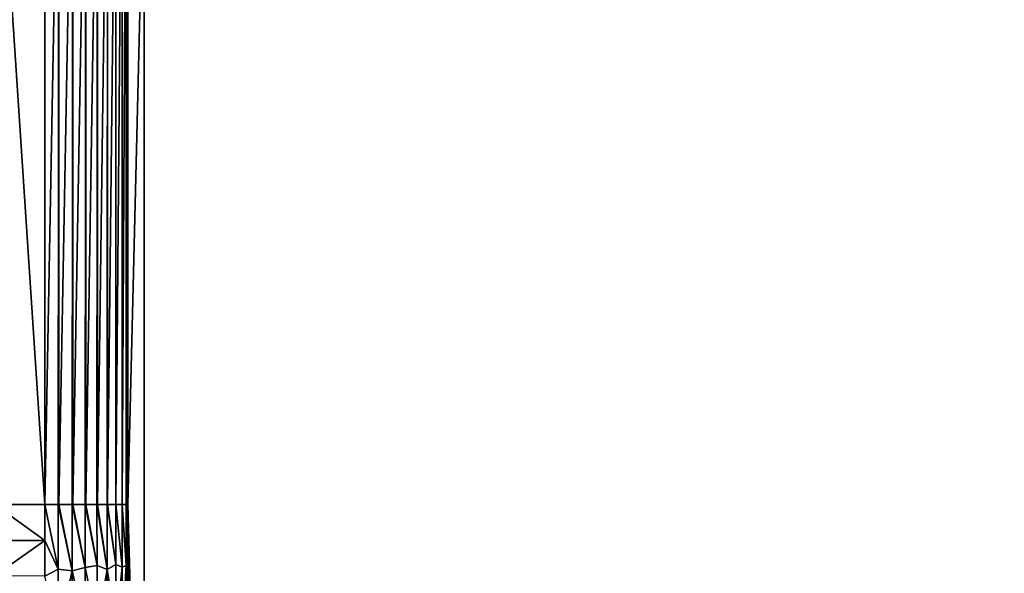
# Model space of a CAD drawing. Header units: millimetres. Extents: x -95 to 95, y -21 to 21.
# Tile 55 of 89: x 0 to 11.88, y 7.65 to 14.32. Entities that reach past the tile are written whole.
import ezdxf

# ---------------------------------------------------------------- set-up
doc = ezdxf.new("R2010")
doc.units = ezdxf.units.MM
doc.header["$LTSCALE"] = 135.540879
for name, color, linetype in [('19', 7, 'CONTINUOUS'), ('2', 7, 'CONTINUOUS'), ('48', 7, 'CONTINUOUS'), ('49', 7, 'CONTINUOUS'), ('57', 7, 'CONTINUOUS'), ('70', 7, 'CONTINUOUS'), ('71', 7, 'CONTINUOUS')]:
    doc.layers.add(name, color=color, linetype=linetype)

msp = doc.modelspace()

# ---------------------------------------------------------------- linework, layer by layer
at = {"layer": '19', "color": 7, "linetype": 'Continuous', "true_color": 0xe0f2ff}
for points in [[(1.5, 16.549, 110), (87.549, 16.549, 110), (1.5, 1.496, 110), (1.5, 16.549, 110)], [(1.5, -16.549, 110), (1.5, -1.496, 110), (87.549, 16.549, 110), (1.5, -16.549, 110)], [(87.549, 16.549, 110), (1.5, -1.496, 110), (1.5, 1.496, 110), (87.549, 16.549, 110)], [(87.549, -16.549, 110), (1.5, -16.549, 110), (87.549, 16.549, 110), (87.549, -16.549, 110)]]:
    msp.add_3dface(points, dxfattribs=at)
at = {"layer": '2', "color": 7, "linetype": 'Continuous', "true_color": 0xe0f2ff}
for points in [[(94, -20, 112.5), (94, 20, 112.5), (-94, 20, 112.5), (94, -20, 112.5)], [(-94, -20, 112.5), (94, -20, 112.5), (-94, 20, 112.5), (-94, -20, 112.5)]]:
    msp.add_3dface(points, dxfattribs=at)
at = {"layer": '48', "color": 7, "linetype": 'Continuous', "true_color": 0xe0f2ff}
for points in [[(-0.303, 17.614, 101.5), (0.303, 8.477, 101.5), (-0.303, 8.477, 101.5), (-0.303, 17.614, 101.5)], [(-0.303, 17.614, 101.5), (0.303, 17.614, 101.5), (0.303, 8.477, 101.5), (-0.303, 17.614, 101.5)]]:
    msp.add_3dface(points, dxfattribs=at)
at = {"layer": '49', "color": 7, "linetype": 'Continuous', "true_color": 0xe0f2ff}
for points in [[(-0.303, 8.477, 101.5), (0.304, 8.043, 101.512), (-0.304, 8.046, 101.512), (-0.303, 8.477, 101.5)], [(-0.303, 8.477, 101.5), (0.303, 8.477, 101.5), (0.304, 8.043, 101.512), (-0.303, 8.477, 101.5)], [(-0.304, 8.046, 101.512), (0.304, 8.043, 101.512), (-0.304, 7.62, 101.546), (-0.304, 8.046, 101.512)], [(0.304, 8.043, 101.512), (0.304, 7.615, 101.547), (-0.304, 7.62, 101.546), (0.304, 8.043, 101.512)]]:
    msp.add_3dface(points, dxfattribs=at)
at = {"layer": '57', "color": 7, "linetype": 'Continuous', "true_color": 0xe0f2ff}
for points in [[(1.303, 17.606, 102.474), (1.5, 16.549, 110), (1.303, 8.477, 102.474), (1.303, 17.606, 102.474)], [(1.5, 16.549, 110), (1.5, 1.496, 110), (1.303, 8.477, 102.474), (1.5, 16.549, 110)], [(1.303, 8.477, 102.474), (1.5, 1.496, 110), (1.303, 8.088, 102.485), (1.303, 8.477, 102.474)], [(1.303, 8.088, 102.485), (1.5, 1.496, 110), (1.304, 7.704, 102.517), (1.303, 8.088, 102.485)], [(1.304, 7.704, 102.517), (1.5, 1.496, 110), (1.305, 7.325, 102.569), (1.304, 7.704, 102.517)]]:
    msp.add_3dface(points, dxfattribs=at)
at = {"layer": '70', "color": 7, "linetype": 'Continuous', "true_color": 0xe0f2ff}
for points in [[(0.303, 8.477, 101.5), (0.463, 8.477, 101.513), (0.464, 7.7, 101.551), (0.303, 8.477, 101.5)], [(0.304, 8.043, 101.512), (0.303, 8.477, 101.5), (0.464, 7.7, 101.551), (0.304, 8.043, 101.512)], [(0.474, 8.477, 101.515), (0.632, 7.678, 101.595), (0.463, 8.477, 101.513), (0.474, 8.477, 101.515)], [(0.463, 8.477, 101.513), (0.632, 7.678, 101.595), (0.464, 7.7, 101.551), (0.463, 8.477, 101.513)], [(0.631, 8.477, 101.555), (0.632, 7.678, 101.595), (0.474, 8.477, 101.515), (0.631, 8.477, 101.555)], [(0.631, 8.477, 101.555), (0.789, 7.718, 101.662), (0.632, 7.678, 101.595), (0.631, 8.477, 101.555)], [(0.64, 8.477, 101.558), (0.789, 7.718, 101.662), (0.631, 8.477, 101.555), (0.64, 8.477, 101.558)], [(0.788, 8.477, 101.626), (0.789, 7.718, 101.662), (0.64, 8.477, 101.558), (0.788, 8.477, 101.626)], [(0.788, 8.477, 101.626), (0.933, 7.741, 101.757), (0.789, 7.718, 101.662), (0.788, 8.477, 101.626)], [(0.796, 8.477, 101.63), (0.933, 7.741, 101.757), (0.788, 8.477, 101.626), (0.796, 8.477, 101.63)], [(0.932, 8.477, 101.722), (0.933, 7.741, 101.757), (0.796, 8.477, 101.63), (0.932, 8.477, 101.722)], [(0.937, 8.477, 101.727), (1.057, 7.693, 101.882), (0.932, 8.477, 101.722), (0.937, 8.477, 101.727)], [(0.932, 8.477, 101.722), (1.057, 7.693, 101.882), (0.933, 7.741, 101.757), (0.932, 8.477, 101.722)], [(1.056, 8.477, 101.842), (1.057, 7.693, 101.882), (0.937, 8.477, 101.727), (1.056, 8.477, 101.842)], [(1.056, 8.477, 101.842), (1.159, 7.755, 102.016), (1.057, 7.693, 101.882), (1.056, 8.477, 101.842)], [(1.06, 8.477, 101.846), (1.159, 7.755, 102.016), (1.056, 8.477, 101.842), (1.06, 8.477, 101.846)], [(1.158, 8.477, 101.981), (1.159, 7.755, 102.016), (1.06, 8.477, 101.846), (1.158, 8.477, 101.981)], [(1.158, 8.477, 101.981), (1.236, 7.724, 102.175), (1.159, 7.755, 102.016), (1.158, 8.477, 101.981)], [(1.16, 8.477, 101.985), (1.236, 7.724, 102.175), (1.158, 8.477, 101.981), (1.16, 8.477, 101.985)], [(1.235, 8.477, 102.136), (1.236, 7.724, 102.175), (1.16, 8.477, 101.985), (1.235, 8.477, 102.136)], [(1.236, 8.477, 102.139), (1.285, 7.741, 102.34), (1.235, 8.477, 102.136), (1.236, 8.477, 102.139)], [(1.235, 8.477, 102.136), (1.285, 7.741, 102.34), (1.236, 7.724, 102.175), (1.235, 8.477, 102.136)], [(1.284, 8.477, 102.302), (1.285, 7.741, 102.34), (1.236, 8.477, 102.139), (1.284, 8.477, 102.302)], [(1.303, 8.477, 102.474), (1.303, 8.088, 102.485), (1.284, 8.477, 102.302), (1.303, 8.477, 102.474)], [(1.284, 8.477, 102.302), (1.303, 8.088, 102.485), (1.285, 7.741, 102.34), (1.284, 8.477, 102.302)], [(1.303, 8.088, 102.485), (1.304, 7.704, 102.517), (1.285, 7.741, 102.34), (1.303, 8.088, 102.485)], [(0.304, 7.615, 101.547), (0.304, 8.043, 101.512), (0.464, 7.7, 101.551), (0.304, 7.615, 101.547)], [(0.933, 7.741, 101.757), (0.935, 7.013, 101.861), (0.789, 7.718, 101.662), (0.933, 7.741, 101.757)], [(0.933, 7.741, 101.757), (1.057, 7.693, 101.882), (0.935, 7.013, 101.861), (0.933, 7.741, 101.757)], [(1.159, 7.755, 102.016), (1.162, 7.041, 102.12), (1.057, 7.693, 101.882), (1.159, 7.755, 102.016)], [(1.159, 7.755, 102.016), (1.236, 7.724, 102.175), (1.162, 7.041, 102.12), (1.159, 7.755, 102.016)], [(1.236, 7.724, 102.175), (1.239, 6.98, 102.291), (1.162, 7.041, 102.12), (1.236, 7.724, 102.175)], [(1.236, 7.724, 102.175), (1.285, 7.741, 102.34), (1.239, 6.98, 102.291), (1.236, 7.724, 102.175)], [(1.285, 7.741, 102.34), (1.287, 7.013, 102.453), (1.239, 6.98, 102.291), (1.285, 7.741, 102.34)], [(1.304, 7.704, 102.517), (1.305, 7.325, 102.569), (1.285, 7.741, 102.34), (1.304, 7.704, 102.517)], [(1.285, 7.741, 102.34), (1.305, 7.325, 102.569), (1.287, 7.013, 102.453), (1.285, 7.741, 102.34)], [(0.304, 7.615, 101.547), (0.464, 7.7, 101.551), (0.467, 6.93, 101.664), (0.304, 7.615, 101.547)], [(0.464, 7.7, 101.551), (0.632, 7.678, 101.595), (0.467, 6.93, 101.664), (0.464, 7.7, 101.551)], [(0.632, 7.678, 101.595), (0.635, 6.888, 101.716), (0.467, 6.93, 101.664), (0.632, 7.678, 101.595)], [(0.789, 7.718, 101.662), (0.792, 6.967, 101.772), (0.632, 7.678, 101.595), (0.789, 7.718, 101.662)], [(0.632, 7.678, 101.595), (0.792, 6.967, 101.772), (0.635, 6.888, 101.716), (0.632, 7.678, 101.595)], [(0.789, 7.718, 101.662), (0.935, 7.013, 101.861), (0.792, 6.967, 101.772), (0.789, 7.718, 101.662)], [(1.057, 7.693, 101.882), (1.06, 6.917, 102.003), (0.935, 7.013, 101.861), (1.057, 7.693, 101.882)], [(1.057, 7.693, 101.882), (1.162, 7.041, 102.12), (1.06, 6.917, 102.003), (1.057, 7.693, 101.882)]]:
    msp.add_3dface(points, dxfattribs=at)
at = {"layer": '71', "color": 7, "linetype": 'Continuous', "true_color": 0xe0f2ff}
for points in [[(0.303, 17.614, 101.5), (0.474, 17.614, 101.515), (0.303, 8.477, 101.5), (0.303, 17.614, 101.5)], [(0.303, 8.477, 101.5), (0.474, 17.614, 101.515), (0.463, 8.477, 101.513), (0.303, 8.477, 101.5)], [(0.474, 17.614, 101.515), (0.474, 8.477, 101.515), (0.463, 8.477, 101.513), (0.474, 17.614, 101.515)], [(0.474, 17.614, 101.515), (0.64, 17.614, 101.558), (0.474, 8.477, 101.515), (0.474, 17.614, 101.515)], [(0.64, 17.614, 101.558), (0.631, 8.477, 101.555), (0.474, 8.477, 101.515), (0.64, 17.614, 101.558)], [(0.64, 17.614, 101.558), (0.64, 8.477, 101.558), (0.631, 8.477, 101.555), (0.64, 17.614, 101.558)], [(0.64, 17.614, 101.558), (0.796, 17.613, 101.63), (0.64, 8.477, 101.558), (0.64, 17.614, 101.558)], [(0.796, 17.613, 101.63), (0.788, 8.477, 101.626), (0.64, 8.477, 101.558), (0.796, 17.613, 101.63)], [(0.796, 17.613, 101.63), (0.796, 8.477, 101.63), (0.788, 8.477, 101.626), (0.796, 17.613, 101.63)], [(0.796, 17.613, 101.63), (0.937, 17.612, 101.727), (0.796, 8.477, 101.63), (0.796, 17.613, 101.63)], [(0.937, 17.612, 101.727), (0.932, 8.477, 101.722), (0.796, 8.477, 101.63), (0.937, 17.612, 101.727)], [(0.937, 17.612, 101.727), (0.937, 8.477, 101.727), (0.932, 8.477, 101.722), (0.937, 17.612, 101.727)], [(0.937, 17.612, 101.727), (1.06, 17.611, 101.846), (0.937, 8.477, 101.727), (0.937, 17.612, 101.727)], [(1.06, 17.611, 101.846), (1.056, 8.477, 101.842), (0.937, 8.477, 101.727), (1.06, 17.611, 101.846)], [(1.06, 17.611, 101.846), (1.06, 8.477, 101.846), (1.056, 8.477, 101.842), (1.06, 17.611, 101.846)], [(1.06, 17.611, 101.846), (1.16, 17.61, 101.985), (1.06, 8.477, 101.846), (1.06, 17.611, 101.846)], [(1.16, 17.61, 101.985), (1.158, 8.477, 101.981), (1.06, 8.477, 101.846), (1.16, 17.61, 101.985)], [(1.16, 17.61, 101.985), (1.16, 8.477, 101.985), (1.158, 8.477, 101.981), (1.16, 17.61, 101.985)], [(1.16, 17.61, 101.985), (1.236, 17.609, 102.139), (1.16, 8.477, 101.985), (1.16, 17.61, 101.985)], [(1.236, 17.609, 102.139), (1.235, 8.477, 102.136), (1.16, 8.477, 101.985), (1.236, 17.609, 102.139)], [(1.236, 17.609, 102.139), (1.236, 8.477, 102.139), (1.235, 8.477, 102.136), (1.236, 17.609, 102.139)], [(1.236, 17.609, 102.139), (1.284, 17.607, 102.303), (1.236, 8.477, 102.139), (1.236, 17.609, 102.139)], [(1.284, 17.607, 102.303), (1.284, 8.477, 102.302), (1.236, 8.477, 102.139), (1.284, 17.607, 102.303)], [(1.284, 17.607, 102.303), (1.303, 17.606, 102.474), (1.284, 8.477, 102.302), (1.284, 17.607, 102.303)], [(1.303, 17.606, 102.474), (1.303, 8.477, 102.474), (1.284, 8.477, 102.302), (1.303, 17.606, 102.474)]]:
    msp.add_3dface(points, dxfattribs=at)

doc.saveas('drawing.dxf')
